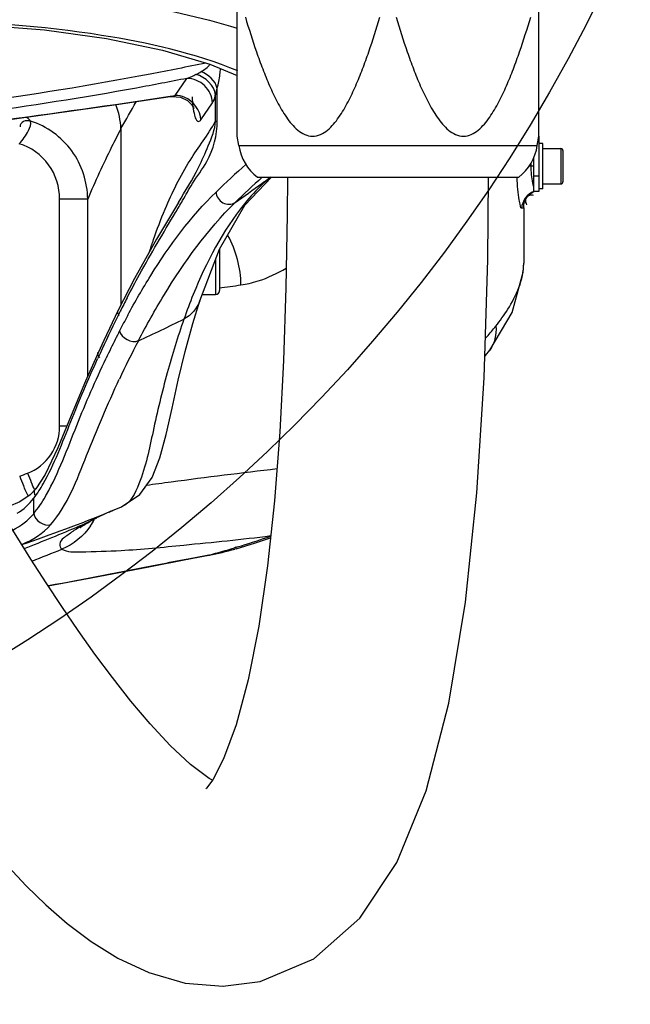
# Model space of a CAD drawing. Header units: millimetres. Extents: x 0 to 12486, y 0 to 8400.
# Tile 39 of 111: x 6605 to 6727, y 1648 to 1844. Entities that reach past the tile are written whole.
import ezdxf

# ---------------------------------------------------------------- set-up
doc = ezdxf.new("R2010")
doc.units = ezdxf.units.MM
doc.header["$LTSCALE"] = 653.4
doc.layers.get('0').update_dxf_attribs({"linetype": 'CONTINUOUS'})
for name, color, linetype in [('03__ASM_ALL_CURVES', 7, 'CONTINUOUS'), ('304103000240DXF_CONTINUOUS_LINE', 7, 'CONTINUOUS'), ('304105000344DXF_CONTINUOUS_LINE', 7, 'CONTINUOUS'), ('304109000083DXF_CONTINUOUS_LINE', 7, 'CONTINUOUS'), ('501023000020DXF_CONTINUOUS_LINE', 7, 'CONTINUOUS'), ('501023000047DXF_CONTINUOUS_LINE', 7, 'CONTINUOUS'), ('504001000007DXF_CONTINUOUS_LINE', 7, 'CONTINUOUS'), ('DRW0004_DXF_DIMENSION', 7, 'CONTINUOUS'), ('R25-1800XIANDXF_CONTINUOUS_LINE', 7, 'CONTINUOUS')]:
    doc.layers.add(name, color=color, linetype=linetype)
doc.styles.get("Standard").update_dxf_attribs({"font": 'txt', "width": 0.7})
doc.dimstyles.new('DIMSTYLE_1', dxfattribs={"dimtxt": 100, "dimasz": 60, "dimexe": 1.5, "dimexo": 0, "dimgap": 2.5, "dimtad": 0, "dimtih": 1, "dimtoh": 1, "dimdec": 1, "dimdsep": 46, "dimtxsty": 'Standard', "dimblk": '_FILLED', "dimblk1": '_FILLED', "dimblk2": '_FILLED', "dimcen": 0.09, "dimclrt": 5, "dimazin": 2, "dimtp": 0.5, "dimtm": 0.5, "dimtfac": 1, "dimtdec": 65535, "dimtofl": 0, "dimtmove": 0, "dimatfit": 3, "dimldrblk": '_FILLED', "dimfxl": 0, "dimtolj": 1, "dimarcsym": 0})

# ---------------------------------------------------------------- blocks, each defined once
blk = doc.blocks.new('*D1')
at = {"layer": 'DRW0004_DXF_DIMENSION', "color": 2, "linetype": 'Continuous'}
for start, end in [(285.87612, 360), (193, 267.29739)]:
    blk.add_arc((6436.31, 1986.42), 862.67, start, end, dxfattribs=at)
for points in [[(7303.89, 1926.21), (7298.98, 1986.42), (7289.9, 1926.7)], [(5618.03, 1736.22), (5595.75, 1792.36), (5604.51, 1732.6)]]:
    blk.add_solid(points, dxfattribs=at)
at = {"layer": 'DRW0004_DXF_DIMENSION', "color": 5, "linetype": 'Continuous', "insert": (6533.97, 1179.3), "char_height": 100, "width": 276.6667, "attachment_point": 2, "line_spacing_factor": 0.9}
blk.add_mtext('167\\fgdt;{\\fgdt;~}', dxfattribs=at)
blk = doc.blocks.new('_FILLED')
at = {"color": 0, "linetype": 'ByBlock'}
blk.add_solid([(0, 0), (-1, 0.1167), (-1, -0.1167)], dxfattribs=at)

msp = doc.modelspace()

# ---------------------------------------------------------------- linework, layer by layer
at = {"color": 2, "linetype": 'Continuous'}
for radius in [489.216, 316]:
    msp.add_circle((6436.31, 1986.422), radius, dxfattribs=at)
at = {"layer": '03__ASM_ALL_CURVES', "color": 4, "linetype": 'Continuous'}
for radius in [489.216, 316]:
    msp.add_circle((6436.31, 1986.422), radius, dxfattribs=at)
at = {"layer": '304103000240DXF_CONTINUOUS_LINE', "color": 9, "linetype": 'Continuous'}
for p, q in [((6635.991, 1828.5), (6638.3, 1831.886)), ((6644.316, 1823.401), (6644.316, 1829.896)), ((6634.979, 1828.351), (6635.991, 1828.5)), ((6634.987, 1828.347), (6635.991, 1828.5)), ((6641.065, 1823.648), (6643.375, 1827.034)), ((6644.012, 1823.401), (6644.012, 1828.579)), ((6644.012, 1823.401), (6644.316, 1823.401)), ((6707.31, 1814.422), (6706.326, 1814.422)), ((6706.804, 1814.422), (6706.804, 1815.116)), ((6618.552, 1807.869), (6612.974, 1807.869)), ((6612.974, 1762.719), (6612.974, 1807.869)), ((6618.552, 1772.667), (6618.552, 1807.869)), ((6704.917, 1806.061), (6705.31, 1806.133)), ((6630.809, 1797.313), (6630.901, 1797.597)), ((6630.81, 1797.305), (6630.901, 1797.597)), ((6705.305, 1795.051), (6705.31, 1795.124)), ((6705.31, 1795.052), (6705.31, 1795.124)), ((6614.398, 1762.719), (6612.974, 1762.719)), ((6607.806, 1745.324), (6607.806, 1748.397)), ((6619.297, 1743.942), (6618.399, 1743.501)), ((6618.439, 1743.524), (6618.399, 1743.501)), ((6618.436, 1743.523), (6618.401, 1743.502)), ((6619.328, 1743.959), (6618.439, 1743.524)), ((6613.427, 1738.266), (6613.434, 1738.262)), ((6642.764, 1737.091), (6642.644, 1737.068)), ((6642.645, 1737.064), (6642.764, 1737.091)), ((6648.041, 1738.633), (6647.732, 1738.543)), ((6648.048, 1738.62), (6647.74, 1738.527)), ((6638.415, 1736.27), (6638.52, 1736.293))]:
    msp.add_line(p, q, dxfattribs=at)
at = {"layer": '304103000240DXF_CONTINUOUS_LINE', "color": 7, "linetype": 'Continuous'}
for p, q in [((6637.03, 1828.128), (6638.386, 1827.466)), ((6599.839, 1823.296), (6611.58, 1824.88)), ((6625.176, 1821.951), (6625.176, 1786.832)), ((6707.31, 1809.297), (6707.31, 1816.199)), ((6649.8, 1806.648), (6655.146, 1812.235)), ((6636.608, 1807.211), (6632.257, 1799.885)), ((6644.796, 1797.921), (6649.8, 1806.648)), ((6705.31, 1806.132), (6705.322, 1806.422)), ((6705.31, 1806.132), (6705.31, 1795.124)), ((6640.854, 1787.678), (6644.796, 1797.921)), ((6639.456, 1783.123), (6640.856, 1787.683)), ((6640.856, 1787.683), (6640.854, 1787.678)), ((6624.629, 1785.77), (6623.424, 1783.302)), ((6620.621, 1777.337), (6620.62, 1777.336)), ((6697.546, 1776.551), (6697.707, 1776.749)), ((6697.707, 1776.749), (6698.542, 1777.847)), ((6607.106, 1749.056), (6605.061, 1747.695)), ((6608.255, 1750.259), (6607.106, 1749.056)), ((6608.255, 1750.259), (6608.248, 1750.249)), ((6605.061, 1747.695), (6602.841, 1746.733)), ((6622.821, 1745.659), (6625.288, 1746.674)), ((6624.302, 1746.266), (6625.313, 1746.685)), ((6622.825, 1745.66), (6624.302, 1746.266)), ((6622.834, 1745.641), (6623.814, 1746.065)), ((6619.051, 1743.804), (6619.328, 1743.959)), ((6619.328, 1743.959), (6620.393, 1744.516)), ((6638.415, 1736.27), (6642.645, 1737.064)), ((6642.645, 1737.064), (6647.811, 1738.273)), ((6648.121, 1738.362), (6647.812, 1738.274))]:
    msp.add_line(p, q, dxfattribs=at)
for points in [[(6585.31, 1842.816), (6596.875, 1842.539), (6609.977, 1841.528), (6622.313, 1839.818), (6633.412, 1837.503), (6642.85, 1834.714), (6648.31, 1832.432)], [(6611.58, 1824.88), (6624.776, 1826.752), (6634.99, 1828.27)], [(6634.99, 1828.27), (6635.315, 1828.308), (6637.03, 1828.128)], [(6638.386, 1827.466), (6639.234, 1826.67), (6639.626, 1826.072), (6639.701, 1825.906)], [(6632.257, 1799.885), (6627.885, 1792.091), (6624.629, 1785.771)], [(6698.542, 1777.847), (6703.038, 1785.358), (6705.231, 1793.353), (6705.31, 1795.164)], [(6623.424, 1783.302), (6621.758, 1779.794), (6620.621, 1777.337)], [(6625.312, 1746.685), (6628.944, 1749.146), (6631.375, 1752.544), (6632.933, 1756.439), (6634.161, 1761.047), (6635.331, 1766.308), (6636.567, 1771.901), (6637.932, 1777.546), (6639.456, 1783.123)], [(6620.62, 1777.336), (6618.106, 1771.662), (6615.287, 1764.874), (6612.634, 1758.436), (6610.085, 1753.086), (6608.248, 1750.249)], [(6617.076, 1742.573), (6617.065, 1742.564), (6617.093, 1742.585), (6617.182, 1742.651), (6617.326, 1742.752), (6617.52, 1742.882), (6617.759, 1743.036), (6618.038, 1743.21), (6618.35, 1743.398), (6618.69, 1743.598), (6619.051, 1743.804)], [(6648.121, 1738.362), (6651.961, 1739.515), (6654.941, 1740.491)], [(6610.705, 1730.977), (6619.251, 1732.55), (6630.357, 1734.712), (6638.414, 1736.27)]]:
    msp.add_lwpolyline(points, dxfattribs=at)
at = {"layer": '304103000240DXF_CONTINUOUS_LINE', "color": 9, "linetype": 'Continuous'}
for centre, radius, start, end in [((6630.371, 1850.946), 20.715, 298.0839, 301.27231), ((6364.24, 3613.282), 1805.352, 277.504723, 278.625128), ((6374.385, 1967.527), 289.98, 329.86628, 331.07066), ((6761.309, 1688.056), 168.637, 131.28444, 134.03405), ((6756.979, 1695.803), 155.917, 131.69645, 134.38821), ((6448.98, 2092.96), 348.166, 305.91499, 306.25934), ((6673.184, 1789.474), 29.159, 128.58676, 132.64864), ((6449.359, 2092.433), 347.516, 304.84419, 305.91522), ((6190.437, 2071.14), 518.906, 329.17191, 329.47771), ((6582.163, 2284.149), 497.854, 277.21869, 277.72098), ((6646.718, 1807.887), 17.238, 277.77275, 283.27377), ((6810.272, 1692.952), 207.107, 152.59834, 153.43119), ((6740.413, 1747.888), 108.876, 157.87882, 160.62335), ((6904.243, 1646.77), 311.814, 153.79911, 155.2785), ((6809.263, 1693.459), 205.979, 153.43183, 153.78702), ((6760.216, 1712.883), 151.804, 151.71358, 153.05707), ((6442.419, 2185.696), 446.639, 294.64101, 295.92751), ((6657.404, 1816.324), 54.122, 318.58363, 321.47991), ((6825.745, 1679.531), 225.333, 153.04677, 154.02464), ((6652.215, 1820.827), 60.993, 318.16222, 318.63582), ((6817.511, 1683.563), 216.165, 154.02939, 154.61284), ((6811.582, 1684.558), 206.219, 152.51535, 154.89128), ((6923.014, 1638.025), 332.522, 155.26254, 155.46816), ((6471.477, 2104.234), 375.983, 290.80514, 291.06125), ((6643.801, 1767.25), 41.395, 200.47943, 203.23321), ((6645.383, 1768.051), 41.477, 200.7329, 203.48066), ((6585.437, 1765.004), 27.88, 327.14972, 330.41352), ((6580.471, 1765.72), 34.191, 330.22318, 330.95396), ((6502.185, 2042.162), 320.105, 288.81962, 292.1395), ((6657.437, 1666.081), 86.766, 112.84244, 113.66327), ((6461.1, 2110.437), 399.23, 291.26909, 292.97814), ((6461.276, 2110.016), 398.774, 292.97843, 293.20452), ((6608.679, 1749.932), 12.596, 326.07993, 332.48477), ((6608.685, 1749.932), 12.6, 326.078, 332.52691), ((6585.756, 1943.977), 214.596, 287.17694, 288.81902), ((6585.639, 1944.351), 214.988, 286.87517, 287.17724), ((6463.014, 2108.658), 399.769, 291.18673, 292.10172), ((6632.418, 1792.613), 56.478, 280.55555, 285.81695), ((6585.472, 1944.913), 215.575, 285.4127, 286.78901)]:
    msp.add_arc(centre, radius, start, end, dxfattribs=at)
for points, knots in [([(6585.31, 1849.902), (6591.221, 1849.902), (6612.4, 1849.208), (6633.68, 1846.33), (6648.315, 1841.877)], [0, 0, 0, 0, 0.2787055, 1, 1, 1, 1]), ([(6648.442, 1833.37), (6639.807, 1836.934), (6618.718, 1841.653), (6597.351, 1843.202), (6585.31, 1843.2)], [0, 0, 0, 0, 0.4368724, 1, 1, 1, 1]), ([(6642.059, 1834.948), (6638.37, 1834.175), (6622.891, 1831.093), (6607.3, 1828.584), (6595.401, 1826.939)], [0, 0, 0, 0, 0.238859, 1, 1, 1, 1]), ([(6644.316, 1829.896), (6644.578, 1830.806), (6644.826, 1832.12), (6644.948, 1833.444), (6644.973, 1833.825)], [0, 0, 0, 0, 0.7127411, 1, 1, 1, 1]), ([(6638.3, 1831.886), (6634.953, 1831.221), (6621.007, 1828.571), (6606.978, 1826.366), (6596.295, 1824.901)], [0, 0, 0, 0, 0.2403954, 1, 1, 1, 1]), ([(6643.375, 1827.034), (6643.322, 1828.284), (6642.153, 1830.83), (6639.564, 1831.871), (6638.3, 1831.886)], [0, 0, 0, 0, 0.4974323, 1, 1, 1, 1]), ([(6644.012, 1828.579), (6644.06, 1828.788), (6644.161, 1829.227), (6644.263, 1829.666), (6644.316, 1829.896)], [0, 0, 0, 0, 0.4766284, 1, 1, 1, 1]), ([(6634.99, 1828.268), (6635.158, 1828.292), (6635.495, 1828.359), (6635.825, 1828.449), (6635.991, 1828.5)], [0, 0, 0, 0, 0.4960206, 1, 1, 1, 1]), ([(6643.375, 1827.034), (6643.431, 1827.117), (6643.781, 1827.627), (6643.901, 1828.263), (6643.971, 1828.776)], [0, 0, 0, 0, 0.161681, 1, 1, 1, 1]), ([(6639.49, 1826.233), (6639.564, 1825.672), (6639.756, 1824.767), (6640.016, 1823.751), (6640.643, 1823.167), (6640.965, 1823.5), (6641.065, 1823.648)], [0, 0, 0, 0, 0.4482714, 0.7220369, 0.8582466, 1, 1, 1, 1]), ([(6604.951, 1818.867), (6605.657, 1819.672), (6606.588, 1821.019), (6607.376, 1822.768), (6607.204, 1823.383)], [0, 0, 0, 0, 0.6263467, 1, 1, 1, 1]), ([(6607.203, 1823.384), (6606.742, 1823.467), (6605.769, 1823.621), (6605.057, 1822.675), (6605.095, 1822.247)], [0, 0, 0, 0, 0.5217376, 1, 1, 1, 1]), ([(6607.203, 1823.384), (6607.081, 1823.523), (6606.816, 1823.825), (6606.484, 1824.061), (6606.293, 1824.162)], [0, 0, 0, 0, 0.460623, 1, 1, 1, 1]), ([(6618.552, 1807.869), (6618.521, 1811.238), (6616.309, 1818.125), (6610.413, 1822.371), (6607.203, 1823.384)], [0, 0, 0, 0, 0.5002416, 1, 1, 1, 1]), ([(6633.951, 1805.853), (6635.369, 1809.212), (6638.347, 1815.32), (6642.512, 1820.682), (6644.012, 1823.401)], [0, 0, 0, 0, 0.5400549, 1, 1, 1, 1]), ([(6636.608, 1807.211), (6637.977, 1809.502), (6640.282, 1813.11), (6642.573, 1818.578), (6643.916, 1821.692), (6644.012, 1823.401)], [0, 0, 0, 0, 0.4474986, 0.7128334, 1, 1, 1, 1]), ([(6637.44, 1807.602), (6638.096, 1808.716), (6639.493, 1811.429), (6643.145, 1815.987), (6644.316, 1820.631), (6644.316, 1823.401)], [0, 0, 0, 0, 0.222561, 0.5234137, 1, 1, 1, 1]), ([(6625.176, 1821.888), (6624.547, 1820.683), (6622.197, 1816.079), (6620.02, 1811.384), (6618.552, 1807.869)], [0, 0, 0, 0, 0.2629739, 1, 1, 1, 1]), ([(6612.974, 1807.869), (6612.974, 1810.267), (6611.469, 1815.183), (6607.241, 1818.204), (6604.951, 1818.867)], [0, 0, 0, 0, 0.5014319, 1, 1, 1, 1]), ([(6704.917, 1806.061), (6704.762, 1806.032), (6704.588, 1806.893), (6704.187, 1808.512), (6704.06, 1810.651), (6703.998, 1812.123)], [0, 0, 0, 0, 0.0768965, 0.2847339, 1, 1, 1, 1]), ([(6653.429, 1810.921), (6652.103, 1809.701), (6646.2, 1803.238), (6642.159, 1795.295), (6639.551, 1788.887)], [0, 0, 0, 0, 0.2066066, 1, 1, 1, 1]), ([(6707.31, 1810.315), (6707.274, 1810.432), (6707.204, 1810.686), (6707.145, 1810.943), (6707.117, 1811.081)], [0, 0, 0, 0, 0.4654586, 1, 1, 1, 1]), ([(6626.539, 1784.82), (6627.972, 1787.484), (6633.008, 1796.18), (6639.034, 1804.404), (6644.092, 1809.293)], [0, 0, 0, 0, 0.3007435, 1, 1, 1, 1]), ([(6644.092, 1809.293), (6644.14, 1808.452), (6645.189, 1806.741), (6647.224, 1806.781), (6647.912, 1807.224)], [0, 0, 0, 0, 0.5073512, 1, 1, 1, 1]), ([(6628.638, 1779.731), (6630.225, 1782.784), (6635.74, 1792.535), (6642.346, 1801.796), (6647.912, 1807.224)], [0, 0, 0, 0, 0.3068574, 1, 1, 1, 1]), ([(6630.901, 1797.597), (6631.143, 1798.343), (6632.076, 1801.126), (6633.115, 1803.873), (6633.951, 1805.853)], [0, 0, 0, 0, 0.2675038, 1, 1, 1, 1]), ([(6626.401, 1788.268), (6627.2, 1789.808), (6630.26, 1795.542), (6633.588, 1801.127), (6636.027, 1805.22)], [0, 0, 0, 0, 0.26692, 1, 1, 1, 1]), ([(6650.676, 1791.11), (6651.275, 1791.247), (6653.848, 1791.966), (6656.283, 1793.123), (6658.063, 1794.146)], [0, 0, 0, 0, 0.2305701, 1, 1, 1, 1]), ([(6699.749, 1782.617), (6700.602, 1783.69), (6703.264, 1787.369), (6705.288, 1791.844), (6705.31, 1795.052)], [0, 0, 0, 0, 0.2993971, 1, 1, 1, 1]), ([(6624.546, 1785.812), (6624.468, 1785.657), (6624.399, 1785.22), (6624.666, 1784.871), (6624.829, 1784.711)], [0, 0, 0, 0, 0.4315108, 1, 1, 1, 1]), ([(6637.704, 1784.011), (6636.458, 1780.493), (6634.187, 1773.13), (6631.552, 1761.971), (6629.789, 1753.026), (6627.069, 1747.416), (6625.313, 1746.685)], [0, 0, 0, 0, 0.2820692, 0.5839471, 0.8562125, 1, 1, 1, 1]), ([(6609.682, 1751.239), (6611.926, 1755.18), (6615.115, 1763.688), (6618.641, 1771.994), (6620.509, 1776.088)], [0, 0, 0, 0, 0.5019431, 1, 1, 1, 1]), ([(6610.362, 1749.12), (6612.793, 1753.496), (6616.202, 1762.809), (6620.137, 1771.849), (6622.221, 1776.24)], [0, 0, 0, 0, 0.5074116, 1, 1, 1, 1]), ([(6620.523, 1777.371), (6620.48, 1777.227), (6620.512, 1776.833), (6620.769, 1776.552), (6620.927, 1776.409)], [0, 0, 0, 0, 0.414479, 1, 1, 1, 1]), ([(6611.225, 1743.144), (6614.569, 1747.07), (6618.398, 1757.346), (6622.514, 1767.078), (6624.849, 1772.065)], [0, 0, 0, 0, 0.4835998, 1, 1, 1, 1]), ([(6606.592, 1753.368), (6608.432, 1754.077), (6611.758, 1756.693), (6612.974, 1760.74), (6612.974, 1762.719)], [0, 0, 0, 0, 0.4990948, 1, 1, 1, 1]), ([(6630.201, 1751.005), (6631.859, 1751.226), (6640.52, 1752.388), (6649.192, 1753.467), (6656.211, 1754.283)], [0, 0, 0, 0, 0.1914265, 1, 1, 1, 1]), ([(6608.169, 1750.321), (6607.912, 1750.054), (6607.758, 1749.348), (6608.135, 1748.916), (6608.261, 1748.783)], [0, 0, 0, 0, 0.6689292, 1, 1, 1, 1]), ([(6616.31, 1742.27), (6615.651, 1741.853), (6614.553, 1740.983), (6612.715, 1739.816), (6613.1, 1738.459), (6613.427, 1738.266)], [0, 0, 0, 0, 0.4183568, 0.7960699, 1, 1, 1, 1]), ([(6613.434, 1738.262), (6614.516, 1737.629), (6618.718, 1737.803), (6626.614, 1737.955), (6639.323, 1739.263), (6649.217, 1740.206), (6654.971, 1740.952)], [0, 0, 0, 0, 0.0901582, 0.2827696, 0.5828474, 1, 1, 1, 1]), ([(6638.52, 1736.293), (6636.55, 1735.922), (6627.292, 1734.124), (6618.042, 1732.285), (6610.735, 1730.959)], [0, 0, 0, 0, 0.2125426, 1, 1, 1, 1])]:
    msp.add_open_spline(points, degree=3, knots=knots, dxfattribs=at)
for points in [[(6641.124, 1833.241), (6641.77, 1833.634), (6642.447, 1834.063), (6642.869, 1834.69)], [(6644.316, 1829.896), (6644.007, 1831.406), (6642.555, 1832.67), (6641.124, 1833.241)], [(6638.3, 1831.886), (6638.932, 1832.097), (6639.583, 1832.336), (6640.1, 1832.757)], [(6644.012, 1828.579), (6643.821, 1830.451), (6641.943, 1832.194), (6640.122, 1832.67)], [(6637.875, 1828.114), (6637.282, 1828.357), (6636.632, 1828.492), (6635.991, 1828.5)], [(6641.065, 1823.648), (6640.988, 1825.476), (6639.567, 1827.42), (6637.875, 1828.114)], [(6639.315, 1828.246), (6639.347, 1827.573), (6639.401, 1826.901), (6639.49, 1826.233)], [(6625.176, 1821.888), (6625.102, 1823.519), (6624.754, 1825.157), (6624.17, 1826.681)], [(6707.117, 1811.081), (6706.888, 1812.176), (6706.803, 1813.303), (6706.804, 1814.422)], [(6707.31, 1809.385), (6706.014, 1808.957), (6704.915, 1807.427), (6704.917, 1806.062)], [(6649.049, 1790.808), (6649.023, 1794.2), (6648.106, 1797.686), (6646.454, 1800.649)], [(6640.854, 1787.678), (6640.36, 1786.144), (6639.124, 1784.772), (6637.704, 1784.01)], [(6699.749, 1782.617), (6699.947, 1780.989), (6699.521, 1779.163), (6698.542, 1777.847)], [(6624.889, 1781.666), (6625.149, 1780.284), (6627.359, 1779.146), (6628.638, 1779.731)], [(6606.815, 1748.765), (6606.409, 1749.454), (6606.079, 1750.187), (6605.763, 1750.921)], [(6608, 1750.112), (6607.765, 1750.576), (6607.548, 1751.049), (6607.341, 1751.525)], [(6607.806, 1748.397), (6608.18, 1748.875), (6608.529, 1749.372), (6608.859, 1749.881)], [(6607.806, 1745.324), (6608.699, 1746.377), (6609.462, 1747.542), (6610.147, 1748.74)], [(6604.543, 1745.411), (6605.794, 1746.192), (6606.933, 1747.21), (6607.806, 1748.397)], [(6603.637, 1742.066), (6605.211, 1742.861), (6606.7, 1743.95), (6607.806, 1745.324)], [(6607.806, 1745.324), (6608.008, 1743.988), (6609.952, 1742.691), (6611.225, 1743.144)], [(6622.613, 1745.552), (6621.846, 1745.216), (6621.085, 1744.868), (6620.332, 1744.502)], [(6605.441, 1739.21), (6607.601, 1740.089), (6609.714, 1741.369), (6611.225, 1743.144)], [(6619.131, 1742.903), (6617.764, 1740.869), (6615.697, 1739.189), (6613.427, 1738.266)], [(6619.14, 1742.9), (6617.772, 1740.866), (6615.704, 1739.186), (6613.434, 1738.262)], [(6618.399, 1743.501), (6617.692, 1743.109), (6616.993, 1742.702), (6616.31, 1742.27)], [(6620.332, 1744.502), (6619.693, 1744.192), (6619.06, 1743.868), (6618.439, 1743.524)], [(6642.645, 1737.069), (6641.748, 1736.901), (6640.852, 1736.733), (6639.956, 1736.564)], [(6639.956, 1736.564), (6639.477, 1736.474), (6638.998, 1736.384), (6638.52, 1736.293)]]:
    msp.add_open_spline(points, degree=3, dxfattribs=at)
at = {"layer": '304103000240DXF_CONTINUOUS_LINE', "color": 7, "linetype": 'Continuous'}
for points, knots in [([(6705.31, 1806.412), (6705.328, 1806.619), (6705.38, 1807.039), (6705.485, 1807.451), (6705.56, 1807.653)], [0, 0, 0, 0, 0.4915827, 1, 1, 1, 1]), ([(6705.56, 1807.653), (6705.612, 1807.794), (6705.734, 1808.062), (6705.915, 1808.298), (6706.019, 1808.396)], [0, 0, 0, 0, 0.5131317, 1, 1, 1, 1]), ([(6705.639, 1807.624), (6705.628, 1807.488), (6705.664, 1807.184), (6705.797, 1806.911), (6705.884, 1806.773)], [0, 0, 0, 0, 0.4548325, 1, 1, 1, 1]), ([(6705.995, 1808.399), (6705.899, 1808.289), (6705.731, 1808.051), (6705.649, 1807.766), (6705.639, 1807.624)], [0, 0, 0, 0, 0.5068538, 1, 1, 1, 1]), ([(6706.284, 1808.676), (6706.231, 1808.633), (6706.131, 1808.545), (6706.039, 1808.449), (6705.995, 1808.399)], [0, 0, 0, 0, 0.5055439, 1, 1, 1, 1]), ([(6706.019, 1808.396), (6706.065, 1808.439), (6706.164, 1808.52), (6706.275, 1808.583), (6706.333, 1808.61)], [0, 0, 0, 0, 0.4979195, 1, 1, 1, 1]), ([(6707.31, 1809.297), (6707.132, 1809.214), (6706.776, 1809.03), (6706.441, 1808.806), (6706.284, 1808.676)], [0, 0, 0, 0, 0.4910534, 1, 1, 1, 1]), ([(6706.333, 1808.61), (6706.455, 1808.667), (6706.744, 1808.743), (6707.041, 1808.721), (6707.197, 1808.692)], [0, 0, 0, 0, 0.4588005, 1, 1, 1, 1])]:
    msp.add_open_spline(points, degree=3, knots=knots, dxfattribs=at)
at = {"layer": '304105000344DXF_CONTINUOUS_LINE', "color": 7, "linetype": 'Continuous'}
for p, q in [((6708.31, 1820.385), (6708.31, 1809.422)), ((6708.31, 1809.422), (6707.31, 1809.422))]:
    msp.add_line(p, q, dxfattribs=at)
at = {"layer": '304105000344DXF_CONTINUOUS_LINE', "color": 9, "linetype": 'Continuous'}
msp.add_line((6708.31, 1812.422), (6707.31, 1812.422), dxfattribs=at)
at = {"layer": '304109000083DXF_CONTINUOUS_LINE', "color": 7, "linetype": 'Continuous'}
for p, q in [((6648.31, 1820.385), (6648.31, 1848.562)), ((6708.31, 1820.385), (6708.31, 1848.562)), ((6648.605, 1818.526), (6648.31, 1820.385)), ((6708.016, 1818.526), (6708.31, 1820.385)), ((6652.31, 1812.222), (6704.31, 1812.222))]:
    msp.add_line(p, q, dxfattribs=at)
at = {"layer": '304109000083DXF_CONTINUOUS_LINE', "color": 9, "linetype": 'Continuous'}
msp.add_line((6648.605, 1818.526), (6708.016, 1818.526), dxfattribs=at)
at = {"layer": '304109000083DXF_CONTINUOUS_LINE', "color": 7, "linetype": 'Continuous'}
for centre, start, end in [((6658.482, 1820.09), 189, 231.89276), ((6698.139, 1820.09), 308.10724, 351)]:
    msp.add_arc(centre, 10, start, end, dxfattribs=at)
for points in [[(6649.92, 1844.062), (6650.613, 1841.746), (6651.708, 1838.293), (6653.351, 1833.762), (6654.702, 1830.43), (6656.221, 1827.202), (6657.701, 1824.645), (6659.107, 1822.792), (6660.301, 1821.577), (6661.689, 1820.647), (6663.31, 1820.257), (6664.932, 1820.647), (6666.319, 1821.577), (6667.513, 1822.792), (6668.919, 1824.645), (6670.4, 1827.202), (6671.918, 1830.43), (6673.269, 1833.762), (6674.912, 1838.293), (6676.007, 1841.746), (6676.7, 1844.062)], [(6679.92, 1844.062), (6680.613, 1841.746), (6681.708, 1838.293), (6683.351, 1833.762), (6684.702, 1830.43), (6686.221, 1827.202), (6687.701, 1824.645), (6689.107, 1822.792), (6690.301, 1821.577), (6691.689, 1820.647), (6693.31, 1820.257), (6694.932, 1820.647), (6696.319, 1821.577), (6697.513, 1822.792), (6698.919, 1824.645), (6700.4, 1827.202), (6701.918, 1830.43), (6703.269, 1833.762), (6704.912, 1838.293), (6706.007, 1841.746), (6706.7, 1844.062)]]:
    msp.add_open_spline(points, degree=3, knots=[0, 0, 0, 0, 0.1283384, 0.192266, 0.2559276, 0.3191614, 0.3816156, 0.4123438, 0.4424786, 0.4717207, 0.4999987, 0.5282776, 0.5575198, 0.5876549, 0.6183835, 0.6808383, 0.7440722, 0.8077339, 0.8716616, 1, 1, 1, 1], dxfattribs=at)
at = {"layer": '501023000020DXF_CONTINUOUS_LINE', "color": 7, "linetype": 'Continuous'}
for p, q in [((6709.11, 1817.922), (6712.71, 1817.922)), ((6713.11, 1817.522), (6713.11, 1811.322)), ((6709.11, 1810.922), (6712.71, 1810.922))]:
    msp.add_line(p, q, dxfattribs=at)
at = {"layer": '501023000020DXF_CONTINUOUS_LINE', "color": 9, "linetype": 'Continuous'}
msp.add_line((6712.71, 1817.922), (6712.71, 1810.922), dxfattribs=at)
at = {"layer": '501023000020DXF_CONTINUOUS_LINE', "color": 7, "linetype": 'Continuous'}
for centre, start, end in [((6712.71, 1817.522), 0, 90), ((6712.71, 1811.322), 270, 360)]:
    msp.add_arc(centre, 0.4, start, end, dxfattribs=at)
at = {"layer": '501023000047DXF_CONTINUOUS_LINE', "color": 7, "linetype": 'Continuous'}
for p, q in [((6644.81, 1797.946), (6644.81, 1789.722)), ((6641.333, 1788.922), (6644.01, 1788.922))]:
    msp.add_line(p, q, dxfattribs=at)
at = {"layer": '501023000047DXF_CONTINUOUS_LINE', "color": 9, "linetype": 'Continuous'}
msp.add_line((6644.01, 1795.88), (6644.01, 1788.922), dxfattribs=at)
at = {"layer": '501023000047DXF_CONTINUOUS_LINE', "color": 7, "linetype": 'Continuous'}
msp.add_arc((6644.01, 1789.722), 0.8, 270, 360, dxfattribs=at)
at = {"layer": '504001000007DXF_CONTINUOUS_LINE', "color": 7, "linetype": 'Continuous'}
for p, q in [((6709.11, 1818.922), (6708.31, 1818.922)), ((6709.11, 1809.922), (6709.11, 1818.922)), ((6709.11, 1809.922), (6708.31, 1809.922))]:
    msp.add_line(p, q, dxfattribs=at)
at = {"layer": 'R25-1800XIANDXF_CONTINUOUS_LINE', "color": 7, "linetype": 'Continuous'}
msp.add_line((6643.383, 1692.298), (6642.693, 1692.665), dxfattribs=at)
for points in [[(6658.291, 1812.222), (6658.255, 1804.853), (6658.007, 1790.218), (6657.529, 1775.774), (6656.782, 1761.603), (6655.732, 1747.893), (6654.346, 1734.927), (6652.6, 1722.983), (6650.504, 1712.293), (6648.109, 1703.309), (6645.591, 1696.542), (6643.453, 1692.391), (6642.192, 1690.713), (6642.078, 1690.599)], [(6645.424, 1651.337), (6652.857, 1652.277), (6663.549, 1656.817), (6672.725, 1664.88), (6680.047, 1675.935), (6685.884, 1690.199), (6690.429, 1707.633), (6693.754, 1727.72), (6696.012, 1749.437), (6697.417, 1772.33), (6698.137, 1795.898), (6698.276, 1812.222)], [(6642.693, 1692.665), (6639, 1695.457), (6634.984, 1699.208), (6630.967, 1703.518), (6627.123, 1708.07), (6623.478, 1712.715), (6620.007, 1717.397), (6616.665, 1722.115), (6613.427, 1726.861), (6610.292, 1731.601), (6607.258, 1736.307), (6604.323, 1740.955), (6601.486, 1745.521)], [(6602.703, 1675.125), (6606.33, 1671.297), (6610.243, 1667.507), (6614.497, 1663.81), (6619.213, 1660.249), (6624.552, 1656.93), (6630.711, 1654.053), (6637.974, 1651.973), (6645.497, 1651.338)]]:
    msp.add_lwpolyline(points, dxfattribs=at)

# ---------------------------------------------------------------- dimensions: what is measured, and where the dimension line sits
at = {"layer": 'DRW0004_DXF_DIMENSION', "color": 2, "linetype": 'Continuous'}
dim = msp.add_angular_dim_2l(base=(6533.967, 1129.298), line1=((5604.157, 1794.304), (5595.752, 1792.364)), line2=((7290.352, 1986.422), (7298.979, 1986.422)), dimstyle='DIMSTYLE_1', dxfattribs=at)
dim.commit()
dim.dimension.update_dxf_attribs({"geometry": '*D1', "text_midpoint": (6533.967, 1129.298), "dimtype": 162})

doc.saveas('drawing.dxf')
